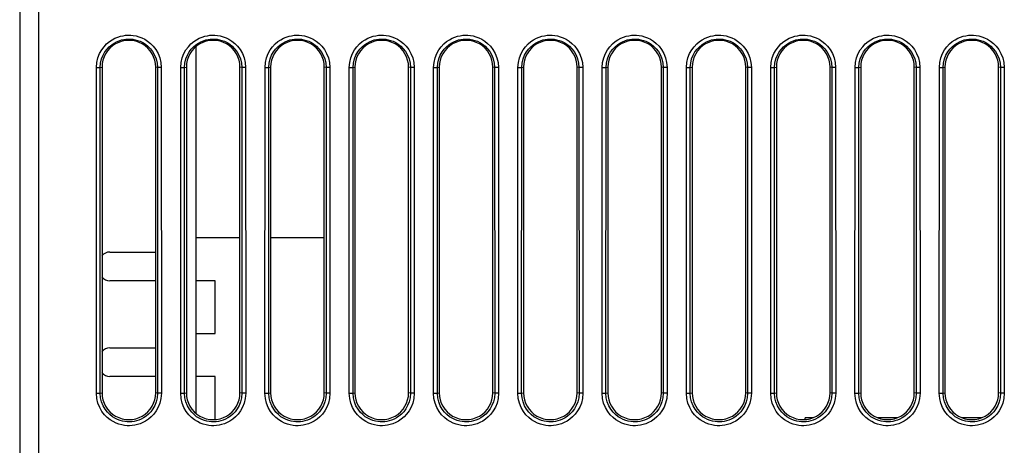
# Model space of a CAD drawing. Header units: millimetres. Extents: x -728 to -141, y -62 to 525.
# Tile 2 of 186: x -512 to -461, y -21 to 2. Entities that reach past the tile are written whole.
import ezdxf

# ---------------------------------------------------------------- set-up
doc = ezdxf.new("R2010")
doc.units = ezdxf.units.MM
doc.header["$LTSCALE"] = 23.1
doc.layers.add('R912005502_AM_0', color=7, linetype='CONTINUOUS')

msp = doc.modelspace()

# ---------------------------------------------------------------- linework, layer by layer
at = {"layer": 'R912005502_AM_0', "color": 7}
for p, q in [((-512.269, 51.609), (-512.269, -44.391)), ((-511.269, -45.391), (-511.269, 51.609)), ((-503.069, 0.181), (-503.069, -18.964)), ((-508.266, -17.911), (-508.262, -0.91)), ((-508.262, -0.91), (-508.062, -0.91)), ((-508.066, -17.911), (-508.062, -0.91)), ((-508.062, -0.91), (-507.969, -0.891)), ((-507.969, -0.891), (-507.969, -17.891)), ((-505.169, -17.891), (-505.169, -0.891)), ((-505.076, -0.91), (-505.169, -0.891)), ((-505.076, -0.91), (-505.072, -17.911)), ((-504.876, -0.91), (-505.076, -0.91)), ((-504.876, -0.91), (-504.872, -17.911)), ((-503.866, -17.911), (-503.862, -0.91)), ((-503.862, -0.91), (-503.662, -0.91)), ((-503.666, -17.911), (-503.662, -0.91)), ((-503.662, -0.91), (-503.569, -0.891)), ((-503.569, -0.891), (-503.569, -17.891)), ((-500.769, -17.891), (-500.769, -0.891)), ((-500.676, -0.91), (-500.769, -0.891)), ((-500.676, -0.91), (-500.672, -17.911)), ((-500.476, -0.91), (-500.676, -0.91)), ((-500.476, -0.91), (-500.472, -17.911)), ((-499.466, -17.911), (-499.462, -0.91)), ((-499.462, -0.91), (-499.262, -0.91)), ((-499.266, -17.911), (-499.262, -0.91)), ((-499.262, -0.91), (-499.169, -0.891)), ((-499.169, -0.891), (-499.169, -17.891)), ((-496.369, -17.891), (-496.369, -0.891)), ((-496.276, -0.91), (-496.369, -0.891)), ((-496.276, -0.91), (-496.272, -17.911)), ((-496.076, -0.91), (-496.276, -0.91)), ((-496.076, -0.91), (-496.072, -17.911)), ((-495.066, -17.911), (-495.062, -0.91)), ((-495.062, -0.91), (-494.862, -0.91)), ((-494.866, -17.911), (-494.862, -0.91)), ((-494.862, -0.91), (-494.769, -0.891)), ((-494.769, -0.891), (-494.769, -17.891)), ((-491.969, -17.891), (-491.969, -0.891)), ((-491.876, -0.91), (-491.969, -0.891)), ((-491.876, -0.91), (-491.872, -17.911)), ((-491.676, -0.91), (-491.876, -0.91)), ((-491.676, -0.91), (-491.672, -17.911)), ((-490.666, -17.911), (-490.662, -0.91)), ((-490.662, -0.91), (-490.462, -0.91)), ((-490.466, -17.911), (-490.462, -0.91)), ((-490.462, -0.91), (-490.369, -0.891)), ((-490.369, -0.891), (-490.369, -17.891)), ((-487.569, -17.891), (-487.569, -0.891)), ((-487.476, -0.91), (-487.569, -0.891)), ((-487.476, -0.91), (-487.472, -17.911)), ((-487.276, -0.91), (-487.476, -0.91)), ((-487.276, -0.91), (-487.272, -17.911)), ((-486.266, -17.911), (-486.262, -0.91)), ((-486.262, -0.91), (-486.062, -0.91)), ((-486.066, -17.911), (-486.062, -0.91)), ((-486.062, -0.91), (-485.969, -0.891)), ((-485.969, -0.891), (-485.969, -17.891)), ((-483.169, -17.891), (-483.169, -0.891)), ((-483.076, -0.91), (-483.169, -0.891)), ((-483.076, -0.91), (-483.072, -17.911)), ((-482.876, -0.91), (-483.076, -0.91)), ((-482.876, -0.91), (-482.872, -17.911)), ((-481.866, -17.911), (-481.862, -0.91)), ((-481.862, -0.91), (-481.662, -0.91)), ((-481.666, -17.911), (-481.662, -0.91)), ((-481.662, -0.91), (-481.569, -0.891)), ((-481.569, -0.891), (-481.569, -17.891)), ((-478.769, -17.891), (-478.769, -0.891)), ((-478.676, -0.91), (-478.769, -0.891)), ((-478.676, -0.91), (-478.672, -17.911)), ((-478.476, -0.91), (-478.676, -0.91)), ((-478.476, -0.91), (-478.472, -17.911)), ((-477.466, -17.911), (-477.462, -0.91)), ((-477.462, -0.91), (-477.262, -0.91)), ((-477.266, -17.911), (-477.262, -0.91)), ((-477.262, -0.91), (-477.169, -0.891)), ((-477.169, -0.891), (-477.169, -17.891)), ((-474.369, -17.891), (-474.369, -0.891)), ((-474.276, -0.91), (-474.369, -0.891)), ((-474.276, -0.91), (-474.272, -17.911)), ((-474.076, -0.91), (-474.276, -0.91)), ((-474.076, -0.91), (-474.072, -17.911)), ((-473.066, -17.911), (-473.062, -0.91)), ((-473.062, -0.91), (-472.862, -0.91)), ((-472.866, -17.911), (-472.862, -0.91)), ((-472.862, -0.91), (-472.769, -0.891)), ((-472.769, -0.891), (-472.769, -17.891)), ((-469.969, -17.891), (-469.969, -0.891)), ((-469.876, -0.91), (-469.969, -0.891)), ((-469.876, -0.91), (-469.872, -17.911)), ((-469.676, -0.91), (-469.876, -0.91)), ((-469.676, -0.91), (-469.672, -17.911)), ((-468.666, -17.911), (-468.662, -0.91)), ((-468.662, -0.91), (-468.462, -0.91)), ((-468.466, -17.911), (-468.462, -0.91)), ((-468.462, -0.91), (-468.369, -0.891)), ((-468.369, -0.891), (-468.369, -17.891)), ((-465.569, -17.891), (-465.569, -0.891)), ((-465.476, -0.91), (-465.569, -0.891)), ((-465.476, -0.91), (-465.472, -17.911)), ((-465.276, -0.91), (-465.476, -0.91)), ((-465.276, -0.91), (-465.272, -17.911)), ((-464.266, -17.911), (-464.262, -0.91)), ((-464.262, -0.91), (-464.062, -0.91)), ((-464.066, -17.911), (-464.062, -0.91)), ((-464.062, -0.91), (-463.969, -0.891)), ((-463.969, -0.891), (-463.969, -17.891)), ((-461.076, -0.91), (-461.169, -0.891)), ((-461.169, -17.891), (-461.169, -0.891)), ((-460.876, -0.91), (-461.076, -0.91)), ((-461.076, -0.91), (-461.072, -17.911)), ((-460.876, -0.91), (-460.872, -17.911)), ((-500.769, -9.791), (-503.069, -9.791)), ((-496.369, -9.791), (-499.169, -9.791)), ((-507.569, -10.541), (-505.169, -10.541)), ((-505.169, -12.041), (-507.569, -12.041)), ((-502.069, -12.041), (-503.069, -12.041)), ((-502.069, -14.791), (-502.069, -12.041)), ((-503.069, -14.791), (-502.069, -14.791)), ((-507.569, -15.541), (-505.169, -15.541)), ((-505.169, -17.041), (-507.569, -17.041)), ((-502.069, -17.041), (-503.069, -17.041)), ((-502.069, -19.283), (-502.069, -17.041)), ((-508.266, -17.911), (-508.066, -17.911)), ((-508.066, -17.911), (-507.969, -17.891)), ((-505.072, -17.911), (-505.169, -17.891)), ((-504.872, -17.911), (-505.072, -17.911)), ((-503.866, -17.911), (-503.666, -17.911)), ((-503.666, -17.911), (-503.569, -17.891)), ((-500.672, -17.911), (-500.769, -17.891)), ((-500.472, -17.911), (-500.672, -17.911)), ((-499.466, -17.911), (-499.266, -17.911)), ((-499.266, -17.911), (-499.169, -17.891)), ((-496.272, -17.911), (-496.369, -17.891)), ((-496.072, -17.911), (-496.272, -17.911)), ((-495.066, -17.911), (-494.866, -17.911)), ((-494.866, -17.911), (-494.769, -17.891)), ((-491.872, -17.911), (-491.969, -17.891)), ((-491.672, -17.911), (-491.872, -17.911)), ((-490.666, -17.911), (-490.466, -17.911)), ((-490.466, -17.911), (-490.369, -17.891)), ((-487.472, -17.911), (-487.569, -17.891)), ((-487.272, -17.911), (-487.472, -17.911)), ((-486.266, -17.911), (-486.066, -17.911)), ((-486.066, -17.911), (-485.969, -17.891)), ((-483.072, -17.911), (-483.169, -17.891)), ((-482.872, -17.911), (-483.072, -17.911)), ((-481.866, -17.911), (-481.666, -17.911)), ((-481.666, -17.911), (-481.569, -17.891)), ((-478.672, -17.911), (-478.769, -17.891)), ((-478.472, -17.911), (-478.672, -17.911)), ((-477.466, -17.911), (-477.266, -17.911)), ((-477.266, -17.911), (-477.169, -17.891)), ((-474.272, -17.911), (-474.369, -17.891)), ((-474.072, -17.911), (-474.272, -17.911)), ((-473.066, -17.911), (-472.866, -17.911)), ((-472.866, -17.911), (-472.769, -17.891)), ((-469.872, -17.911), (-469.969, -17.891)), ((-469.672, -17.911), (-469.872, -17.911)), ((-468.666, -17.911), (-468.466, -17.911)), ((-468.466, -17.911), (-468.369, -17.891)), ((-465.472, -17.911), (-465.569, -17.891)), ((-465.272, -17.911), (-465.472, -17.911)), ((-464.266, -17.911), (-464.066, -17.911)), ((-464.066, -17.911), (-463.969, -17.891)), ((-461.072, -17.911), (-461.169, -17.891)), ((-460.872, -17.911), (-461.072, -17.911)), ((-470.859, -19.191), (-471.269, -19.191)), ((-471.269, -19.283), (-471.269, -19.192)), ((-466.459, -19.191), (-467.479, -19.191)), ((-462.059, -19.191), (-463.079, -19.191))]:
    msp.add_line(p, q, dxfattribs=at)
for points in [[(-508.262, -0.91), (-508.238, -0.643), (-508.184, -0.4), (-508.098, -0.181), (-507.989, 0.013), (-507.865, 0.18), (-507.729, 0.323), (-507.587, 0.443), (-507.441, 0.542), (-507.295, 0.62), (-507.151, 0.681), (-507.011, 0.725), (-506.873, 0.755), (-506.74, 0.774), (-506.607, 0.782), (-506.474, 0.78), (-506.337, 0.767), (-506.196, 0.742), (-506.05, 0.702), (-505.898, 0.645), (-505.744, 0.569), (-505.591, 0.472), (-505.441, 0.352), (-505.297, 0.207), (-505.164, 0.035), (-505.047, -0.169), (-504.954, -0.398), (-504.899, -0.644), (-504.876, -0.91)], [(-508.062, -0.91), (-508.044, -0.675), (-507.993, -0.459), (-507.917, -0.266), (-507.821, -0.096), (-507.711, 0.052), (-507.591, 0.178), (-507.466, 0.284), (-507.338, 0.371), (-507.209, 0.44), (-507.082, 0.493), (-506.959, 0.532), (-506.838, 0.559), (-506.72, 0.575), (-506.603, 0.582), (-506.485, 0.58), (-506.365, 0.569), (-506.24, 0.547), (-506.111, 0.512), (-505.978, 0.462), (-505.843, 0.396), (-505.708, 0.31), (-505.576, 0.204), (-505.449, 0.076), (-505.331, -0.075), (-505.227, -0.254), (-505.146, -0.456), (-505.094, -0.676), (-505.076, -0.91)], [(-503.862, -0.91), (-503.838, -0.643), (-503.784, -0.4), (-503.698, -0.181), (-503.589, 0.013), (-503.465, 0.18), (-503.329, 0.323), (-503.187, 0.443), (-503.041, 0.542), (-502.895, 0.62), (-502.751, 0.681), (-502.611, 0.725), (-502.473, 0.755), (-502.34, 0.774), (-502.207, 0.782), (-502.074, 0.78), (-501.937, 0.767), (-501.796, 0.742), (-501.65, 0.702), (-501.498, 0.645), (-501.344, 0.569), (-501.191, 0.472), (-501.041, 0.352), (-500.897, 0.207), (-500.764, 0.035), (-500.647, -0.169), (-500.554, -0.398), (-500.499, -0.644), (-500.476, -0.91)], [(-503.662, -0.91), (-503.644, -0.675), (-503.593, -0.459), (-503.517, -0.266), (-503.421, -0.096), (-503.311, 0.052), (-503.191, 0.178), (-503.066, 0.284), (-502.938, 0.371), (-502.809, 0.44), (-502.682, 0.493), (-502.559, 0.532), (-502.438, 0.559), (-502.32, 0.575), (-502.203, 0.582), (-502.085, 0.58), (-501.965, 0.569), (-501.84, 0.547), (-501.711, 0.512), (-501.578, 0.462), (-501.443, 0.396), (-501.308, 0.31), (-501.176, 0.204), (-501.049, 0.076), (-500.931, -0.075), (-500.827, -0.254), (-500.746, -0.456), (-500.694, -0.676), (-500.676, -0.91)], [(-499.462, -0.91), (-499.438, -0.643), (-499.384, -0.4), (-499.298, -0.181), (-499.189, 0.013), (-499.065, 0.18), (-498.929, 0.323), (-498.787, 0.443), (-498.641, 0.542), (-498.495, 0.62), (-498.351, 0.681), (-498.211, 0.725), (-498.073, 0.755), (-497.94, 0.774), (-497.807, 0.782), (-497.674, 0.78), (-497.537, 0.767), (-497.396, 0.742), (-497.25, 0.702), (-497.098, 0.645), (-496.944, 0.569), (-496.791, 0.472), (-496.641, 0.352), (-496.497, 0.207), (-496.364, 0.035), (-496.247, -0.169), (-496.154, -0.398), (-496.099, -0.644), (-496.076, -0.91)], [(-499.262, -0.91), (-499.244, -0.675), (-499.193, -0.459), (-499.117, -0.266), (-499.021, -0.096), (-498.911, 0.052), (-498.791, 0.178), (-498.666, 0.284), (-498.538, 0.371), (-498.409, 0.44), (-498.282, 0.493), (-498.159, 0.532), (-498.038, 0.559), (-497.92, 0.575), (-497.803, 0.582), (-497.685, 0.58), (-497.565, 0.569), (-497.44, 0.547), (-497.311, 0.512), (-497.178, 0.462), (-497.043, 0.396), (-496.908, 0.31), (-496.776, 0.204), (-496.649, 0.076), (-496.531, -0.075), (-496.427, -0.254), (-496.346, -0.456), (-496.294, -0.676), (-496.276, -0.91)], [(-495.062, -0.91), (-495.038, -0.643), (-494.984, -0.4), (-494.898, -0.181), (-494.789, 0.013), (-494.665, 0.18), (-494.529, 0.323), (-494.387, 0.443), (-494.241, 0.542), (-494.095, 0.62), (-493.951, 0.681), (-493.811, 0.725), (-493.673, 0.755), (-493.54, 0.774), (-493.407, 0.782), (-493.274, 0.78), (-493.137, 0.767), (-492.996, 0.742), (-492.85, 0.702), (-492.698, 0.645), (-492.544, 0.569), (-492.391, 0.472), (-492.241, 0.352), (-492.097, 0.207), (-491.964, 0.035), (-491.847, -0.169), (-491.754, -0.398), (-491.699, -0.644), (-491.676, -0.91)], [(-494.862, -0.91), (-494.844, -0.675), (-494.793, -0.459), (-494.717, -0.266), (-494.621, -0.096), (-494.511, 0.052), (-494.391, 0.178), (-494.266, 0.284), (-494.138, 0.371), (-494.009, 0.44), (-493.882, 0.493), (-493.759, 0.532), (-493.638, 0.559), (-493.52, 0.575), (-493.403, 0.582), (-493.285, 0.58), (-493.165, 0.569), (-493.04, 0.547), (-492.911, 0.512), (-492.778, 0.462), (-492.643, 0.396), (-492.508, 0.31), (-492.376, 0.204), (-492.249, 0.076), (-492.131, -0.075), (-492.027, -0.254), (-491.946, -0.456), (-491.894, -0.676), (-491.876, -0.91)], [(-490.662, -0.91), (-490.638, -0.643), (-490.584, -0.4), (-490.498, -0.181), (-490.389, 0.013), (-490.265, 0.18), (-490.129, 0.323), (-489.987, 0.443), (-489.841, 0.542), (-489.695, 0.62), (-489.551, 0.681), (-489.411, 0.725), (-489.273, 0.755), (-489.14, 0.774), (-489.007, 0.782), (-488.874, 0.78), (-488.737, 0.767), (-488.596, 0.742), (-488.45, 0.702), (-488.298, 0.645), (-488.144, 0.569), (-487.991, 0.472), (-487.841, 0.352), (-487.697, 0.207), (-487.564, 0.035), (-487.447, -0.169), (-487.354, -0.398), (-487.299, -0.644), (-487.276, -0.91)], [(-490.462, -0.91), (-490.444, -0.675), (-490.393, -0.459), (-490.317, -0.266), (-490.221, -0.096), (-490.111, 0.052), (-489.991, 0.178), (-489.866, 0.284), (-489.738, 0.371), (-489.609, 0.44), (-489.482, 0.493), (-489.359, 0.532), (-489.238, 0.559), (-489.12, 0.575), (-489.003, 0.582), (-488.885, 0.58), (-488.765, 0.569), (-488.64, 0.547), (-488.511, 0.512), (-488.378, 0.462), (-488.243, 0.396), (-488.108, 0.31), (-487.976, 0.204), (-487.849, 0.076), (-487.731, -0.075), (-487.627, -0.254), (-487.546, -0.456), (-487.494, -0.676), (-487.476, -0.91)], [(-486.262, -0.91), (-486.238, -0.643), (-486.184, -0.4), (-486.098, -0.181), (-485.989, 0.013), (-485.865, 0.18), (-485.729, 0.323), (-485.587, 0.443), (-485.441, 0.542), (-485.295, 0.62), (-485.151, 0.681), (-485.011, 0.725), (-484.873, 0.755), (-484.74, 0.774), (-484.607, 0.782), (-484.474, 0.78), (-484.337, 0.767), (-484.196, 0.742), (-484.05, 0.702), (-483.898, 0.645), (-483.744, 0.569), (-483.591, 0.472), (-483.441, 0.352), (-483.297, 0.207), (-483.164, 0.035), (-483.047, -0.169), (-482.954, -0.398), (-482.899, -0.644), (-482.876, -0.91)], [(-486.062, -0.91), (-486.044, -0.675), (-485.993, -0.459), (-485.917, -0.266), (-485.821, -0.096), (-485.711, 0.052), (-485.591, 0.178), (-485.466, 0.284), (-485.338, 0.371), (-485.209, 0.44), (-485.082, 0.493), (-484.959, 0.532), (-484.838, 0.559), (-484.72, 0.575), (-484.603, 0.582), (-484.485, 0.58), (-484.365, 0.569), (-484.24, 0.547), (-484.111, 0.512), (-483.978, 0.462), (-483.843, 0.396), (-483.708, 0.31), (-483.576, 0.204), (-483.449, 0.076), (-483.331, -0.075), (-483.227, -0.254), (-483.146, -0.456), (-483.094, -0.676), (-483.076, -0.91)], [(-481.862, -0.91), (-481.838, -0.643), (-481.784, -0.4), (-481.698, -0.181), (-481.589, 0.013), (-481.465, 0.18), (-481.329, 0.323), (-481.187, 0.443), (-481.041, 0.542), (-480.895, 0.62), (-480.751, 0.681), (-480.611, 0.725), (-480.473, 0.755), (-480.34, 0.774), (-480.207, 0.782), (-480.074, 0.78), (-479.937, 0.767), (-479.796, 0.742), (-479.65, 0.702), (-479.498, 0.645), (-479.344, 0.569), (-479.191, 0.472), (-479.041, 0.352), (-478.897, 0.207), (-478.764, 0.035), (-478.647, -0.169), (-478.554, -0.398), (-478.499, -0.644), (-478.476, -0.91)], [(-481.662, -0.91), (-481.644, -0.675), (-481.593, -0.459), (-481.517, -0.266), (-481.421, -0.096), (-481.311, 0.052), (-481.191, 0.178), (-481.066, 0.284), (-480.938, 0.371), (-480.809, 0.44), (-480.682, 0.493), (-480.559, 0.532), (-480.438, 0.559), (-480.32, 0.575), (-480.203, 0.582), (-480.085, 0.58), (-479.965, 0.569), (-479.84, 0.547), (-479.711, 0.512), (-479.578, 0.462), (-479.443, 0.396), (-479.308, 0.31), (-479.176, 0.204), (-479.049, 0.076), (-478.931, -0.075), (-478.827, -0.254), (-478.746, -0.456), (-478.694, -0.676), (-478.676, -0.91)], [(-477.462, -0.91), (-477.438, -0.643), (-477.384, -0.4), (-477.298, -0.181), (-477.189, 0.013), (-477.065, 0.18), (-476.929, 0.323), (-476.787, 0.443), (-476.641, 0.542), (-476.495, 0.62), (-476.351, 0.681), (-476.211, 0.725), (-476.073, 0.755), (-475.94, 0.774), (-475.807, 0.782), (-475.674, 0.78), (-475.537, 0.767), (-475.396, 0.742), (-475.25, 0.702), (-475.098, 0.645), (-474.944, 0.569), (-474.791, 0.472), (-474.641, 0.352), (-474.497, 0.207), (-474.364, 0.035), (-474.247, -0.169), (-474.154, -0.398), (-474.099, -0.644), (-474.076, -0.91)], [(-477.262, -0.91), (-477.244, -0.675), (-477.193, -0.459), (-477.117, -0.266), (-477.021, -0.096), (-476.911, 0.052), (-476.791, 0.178), (-476.666, 0.284), (-476.538, 0.371), (-476.409, 0.44), (-476.282, 0.493), (-476.159, 0.532), (-476.038, 0.559), (-475.92, 0.575), (-475.803, 0.582), (-475.685, 0.58), (-475.565, 0.569), (-475.44, 0.547), (-475.311, 0.512), (-475.178, 0.462), (-475.043, 0.396), (-474.908, 0.31), (-474.776, 0.204), (-474.649, 0.076), (-474.531, -0.075), (-474.427, -0.254), (-474.346, -0.456), (-474.294, -0.676), (-474.276, -0.91)], [(-473.062, -0.91), (-473.038, -0.643), (-472.984, -0.4), (-472.898, -0.181), (-472.789, 0.013), (-472.665, 0.18), (-472.529, 0.323), (-472.387, 0.443), (-472.241, 0.542), (-472.095, 0.62), (-471.951, 0.681), (-471.811, 0.725), (-471.673, 0.755), (-471.54, 0.774), (-471.407, 0.782), (-471.274, 0.78), (-471.137, 0.767), (-470.996, 0.742), (-470.85, 0.702), (-470.698, 0.645), (-470.544, 0.569), (-470.391, 0.472), (-470.241, 0.352), (-470.097, 0.207), (-469.964, 0.035), (-469.847, -0.169), (-469.754, -0.398), (-469.699, -0.644), (-469.676, -0.91)], [(-472.862, -0.91), (-472.844, -0.675), (-472.793, -0.459), (-472.717, -0.266), (-472.621, -0.096), (-472.511, 0.052), (-472.391, 0.178), (-472.266, 0.284), (-472.138, 0.371), (-472.009, 0.44), (-471.882, 0.493), (-471.759, 0.532), (-471.638, 0.559), (-471.52, 0.575), (-471.403, 0.582), (-471.285, 0.58), (-471.165, 0.569), (-471.04, 0.547), (-470.911, 0.512), (-470.778, 0.462), (-470.643, 0.396), (-470.508, 0.31), (-470.376, 0.204), (-470.249, 0.076), (-470.131, -0.075), (-470.027, -0.254), (-469.946, -0.456), (-469.894, -0.676), (-469.876, -0.91)], [(-468.662, -0.91), (-468.638, -0.643), (-468.584, -0.4), (-468.498, -0.181), (-468.389, 0.013), (-468.265, 0.18), (-468.129, 0.323), (-467.987, 0.443), (-467.841, 0.542), (-467.695, 0.62), (-467.551, 0.681), (-467.411, 0.725), (-467.273, 0.755), (-467.14, 0.774), (-467.007, 0.782), (-466.874, 0.78), (-466.737, 0.767), (-466.596, 0.742), (-466.45, 0.702), (-466.298, 0.645), (-466.144, 0.569), (-465.991, 0.472), (-465.841, 0.352), (-465.697, 0.207), (-465.564, 0.035), (-465.447, -0.169), (-465.354, -0.398), (-465.299, -0.644), (-465.276, -0.91)], [(-468.462, -0.91), (-468.444, -0.675), (-468.393, -0.459), (-468.317, -0.266), (-468.221, -0.096), (-468.111, 0.052), (-467.991, 0.178), (-467.866, 0.284), (-467.738, 0.371), (-467.609, 0.44), (-467.482, 0.493), (-467.359, 0.532), (-467.238, 0.559), (-467.12, 0.575), (-467.003, 0.582), (-466.885, 0.58), (-466.765, 0.569), (-466.64, 0.547), (-466.511, 0.512), (-466.378, 0.462), (-466.243, 0.396), (-466.108, 0.31), (-465.976, 0.204), (-465.849, 0.076), (-465.731, -0.075), (-465.627, -0.254), (-465.546, -0.456), (-465.494, -0.676), (-465.476, -0.91)], [(-464.262, -0.91), (-464.238, -0.643), (-464.184, -0.4), (-464.098, -0.181), (-463.989, 0.013), (-463.865, 0.18), (-463.729, 0.323), (-463.587, 0.443), (-463.441, 0.542), (-463.295, 0.62), (-463.151, 0.681), (-463.011, 0.725), (-462.873, 0.755), (-462.74, 0.774), (-462.607, 0.782), (-462.474, 0.78), (-462.337, 0.767), (-462.196, 0.742), (-462.05, 0.702), (-461.898, 0.645), (-461.744, 0.569), (-461.591, 0.472), (-461.441, 0.352), (-461.297, 0.207), (-461.164, 0.035), (-461.047, -0.169), (-460.954, -0.398), (-460.899, -0.644), (-460.876, -0.91)], [(-464.062, -0.91), (-464.044, -0.675), (-463.993, -0.459), (-463.917, -0.266), (-463.821, -0.096), (-463.711, 0.052), (-463.591, 0.178), (-463.466, 0.284), (-463.338, 0.371), (-463.209, 0.44), (-463.082, 0.493), (-462.959, 0.532), (-462.838, 0.559), (-462.72, 0.575), (-462.603, 0.582), (-462.485, 0.58), (-462.365, 0.569), (-462.24, 0.547), (-462.111, 0.512), (-461.978, 0.462), (-461.843, 0.396), (-461.708, 0.31), (-461.576, 0.204), (-461.449, 0.076), (-461.331, -0.075), (-461.227, -0.254), (-461.146, -0.456), (-461.094, -0.676), (-461.076, -0.91)], [(-504.872, -17.911), (-504.896, -18.179), (-504.95, -18.423), (-505.036, -18.642), (-505.146, -18.837), (-505.27, -19.004), (-505.406, -19.147), (-505.548, -19.268), (-505.694, -19.367), (-505.841, -19.446), (-505.986, -19.506), (-506.126, -19.551), (-506.263, -19.581), (-506.397, -19.6), (-506.53, -19.608), (-506.664, -19.606), (-506.8, -19.593), (-506.942, -19.568), (-507.088, -19.528), (-507.24, -19.471), (-507.394, -19.396), (-507.548, -19.298), (-507.698, -19.178), (-507.843, -19.033), (-507.976, -18.861), (-508.094, -18.656), (-508.187, -18.427), (-508.243, -18.179), (-508.266, -17.911)], [(-505.072, -17.911), (-505.09, -18.147), (-505.141, -18.364), (-505.217, -18.558), (-505.314, -18.728), (-505.424, -18.876), (-505.544, -19.002), (-505.67, -19.109), (-505.798, -19.196), (-505.927, -19.265), (-506.054, -19.319), (-506.178, -19.358), (-506.298, -19.384), (-506.417, -19.401), (-506.534, -19.408), (-506.652, -19.406), (-506.773, -19.395), (-506.898, -19.373), (-507.027, -19.338), (-507.16, -19.288), (-507.295, -19.222), (-507.431, -19.136), (-507.564, -19.03), (-507.691, -18.902), (-507.809, -18.751), (-507.914, -18.572), (-507.995, -18.369), (-508.048, -18.148), (-508.066, -17.911)], [(-500.472, -17.911), (-500.496, -18.179), (-500.55, -18.423), (-500.636, -18.642), (-500.746, -18.837), (-500.87, -19.004), (-501.006, -19.147), (-501.148, -19.268), (-501.294, -19.367), (-501.441, -19.446), (-501.586, -19.506), (-501.726, -19.551), (-501.863, -19.581), (-501.997, -19.6), (-502.13, -19.608), (-502.264, -19.606), (-502.4, -19.593), (-502.542, -19.568), (-502.688, -19.528), (-502.84, -19.471), (-502.994, -19.396), (-503.148, -19.298), (-503.298, -19.178), (-503.443, -19.033), (-503.576, -18.861), (-503.694, -18.656), (-503.787, -18.427), (-503.843, -18.179), (-503.866, -17.911)], [(-500.672, -17.911), (-500.69, -18.147), (-500.741, -18.364), (-500.817, -18.558), (-500.914, -18.728), (-501.024, -18.876), (-501.144, -19.002), (-501.27, -19.109), (-501.398, -19.196), (-501.527, -19.265), (-501.654, -19.319), (-501.778, -19.358), (-501.898, -19.384), (-502.017, -19.401), (-502.134, -19.408), (-502.252, -19.406), (-502.373, -19.395), (-502.498, -19.373), (-502.627, -19.338), (-502.76, -19.288), (-502.895, -19.222), (-503.031, -19.136), (-503.164, -19.03), (-503.291, -18.902), (-503.409, -18.751), (-503.514, -18.572), (-503.595, -18.369), (-503.648, -18.148), (-503.666, -17.911)], [(-496.072, -17.911), (-496.096, -18.179), (-496.15, -18.423), (-496.236, -18.642), (-496.346, -18.837), (-496.47, -19.004), (-496.606, -19.147), (-496.748, -19.268), (-496.894, -19.367), (-497.041, -19.446), (-497.186, -19.506), (-497.326, -19.551), (-497.463, -19.581), (-497.597, -19.6), (-497.73, -19.608), (-497.864, -19.606), (-498, -19.593), (-498.142, -19.568), (-498.288, -19.528), (-498.44, -19.471), (-498.594, -19.396), (-498.748, -19.298), (-498.898, -19.178), (-499.043, -19.033), (-499.176, -18.861), (-499.294, -18.656), (-499.387, -18.427), (-499.443, -18.179), (-499.466, -17.911)], [(-496.272, -17.911), (-496.29, -18.147), (-496.341, -18.364), (-496.417, -18.558), (-496.514, -18.728), (-496.624, -18.876), (-496.744, -19.002), (-496.87, -19.109), (-496.998, -19.196), (-497.127, -19.265), (-497.254, -19.319), (-497.378, -19.358), (-497.498, -19.384), (-497.617, -19.401), (-497.734, -19.408), (-497.852, -19.406), (-497.973, -19.395), (-498.098, -19.373), (-498.227, -19.338), (-498.36, -19.288), (-498.495, -19.222), (-498.631, -19.136), (-498.764, -19.03), (-498.891, -18.902), (-499.009, -18.751), (-499.114, -18.572), (-499.195, -18.369), (-499.248, -18.148), (-499.266, -17.911)], [(-491.672, -17.911), (-491.696, -18.179), (-491.75, -18.423), (-491.836, -18.642), (-491.946, -18.837), (-492.07, -19.004), (-492.206, -19.147), (-492.348, -19.268), (-492.494, -19.367), (-492.641, -19.446), (-492.786, -19.506), (-492.926, -19.551), (-493.063, -19.581), (-493.197, -19.6), (-493.33, -19.608), (-493.464, -19.606), (-493.6, -19.593), (-493.742, -19.568), (-493.888, -19.528), (-494.04, -19.471), (-494.194, -19.396), (-494.348, -19.298), (-494.498, -19.178), (-494.643, -19.033), (-494.776, -18.861), (-494.894, -18.656), (-494.987, -18.427), (-495.043, -18.179), (-495.066, -17.911)], [(-491.872, -17.911), (-491.89, -18.147), (-491.941, -18.364), (-492.017, -18.558), (-492.114, -18.728), (-492.224, -18.876), (-492.344, -19.002), (-492.47, -19.109), (-492.598, -19.196), (-492.727, -19.265), (-492.854, -19.319), (-492.978, -19.358), (-493.098, -19.384), (-493.217, -19.401), (-493.334, -19.408), (-493.452, -19.406), (-493.573, -19.395), (-493.698, -19.373), (-493.827, -19.338), (-493.96, -19.288), (-494.095, -19.222), (-494.231, -19.136), (-494.364, -19.03), (-494.491, -18.902), (-494.609, -18.751), (-494.714, -18.572), (-494.795, -18.369), (-494.848, -18.148), (-494.866, -17.911)], [(-487.272, -17.911), (-487.296, -18.179), (-487.35, -18.423), (-487.436, -18.642), (-487.546, -18.837), (-487.67, -19.004), (-487.806, -19.147), (-487.948, -19.268), (-488.094, -19.367), (-488.241, -19.446), (-488.386, -19.506), (-488.526, -19.551), (-488.663, -19.581), (-488.797, -19.6), (-488.93, -19.608), (-489.064, -19.606), (-489.2, -19.593), (-489.342, -19.568), (-489.488, -19.528), (-489.64, -19.471), (-489.794, -19.396), (-489.948, -19.298), (-490.098, -19.178), (-490.243, -19.033), (-490.376, -18.861), (-490.494, -18.656), (-490.587, -18.427), (-490.643, -18.179), (-490.666, -17.911)], [(-487.472, -17.911), (-487.49, -18.147), (-487.541, -18.364), (-487.617, -18.558), (-487.714, -18.728), (-487.824, -18.876), (-487.944, -19.002), (-488.07, -19.109), (-488.198, -19.196), (-488.327, -19.265), (-488.454, -19.319), (-488.578, -19.358), (-488.698, -19.384), (-488.817, -19.401), (-488.934, -19.408), (-489.052, -19.406), (-489.173, -19.395), (-489.298, -19.373), (-489.427, -19.338), (-489.56, -19.288), (-489.695, -19.222), (-489.831, -19.136), (-489.964, -19.03), (-490.091, -18.902), (-490.209, -18.751), (-490.314, -18.572), (-490.395, -18.369), (-490.448, -18.148), (-490.466, -17.911)], [(-482.872, -17.911), (-482.896, -18.179), (-482.95, -18.423), (-483.036, -18.642), (-483.146, -18.837), (-483.27, -19.004), (-483.406, -19.147), (-483.548, -19.268), (-483.694, -19.367), (-483.841, -19.446), (-483.986, -19.506), (-484.126, -19.551), (-484.263, -19.581), (-484.397, -19.6), (-484.53, -19.608), (-484.664, -19.606), (-484.8, -19.593), (-484.942, -19.568), (-485.088, -19.528), (-485.24, -19.471), (-485.394, -19.396), (-485.548, -19.298), (-485.698, -19.178), (-485.843, -19.033), (-485.976, -18.861), (-486.094, -18.656), (-486.187, -18.427), (-486.243, -18.179), (-486.266, -17.911)], [(-483.072, -17.911), (-483.09, -18.147), (-483.141, -18.364), (-483.217, -18.558), (-483.314, -18.728), (-483.424, -18.876), (-483.544, -19.002), (-483.67, -19.109), (-483.798, -19.196), (-483.927, -19.265), (-484.054, -19.319), (-484.178, -19.358), (-484.298, -19.384), (-484.417, -19.401), (-484.534, -19.408), (-484.652, -19.406), (-484.773, -19.395), (-484.898, -19.373), (-485.027, -19.338), (-485.16, -19.288), (-485.295, -19.222), (-485.431, -19.136), (-485.564, -19.03), (-485.691, -18.902), (-485.809, -18.751), (-485.914, -18.572), (-485.995, -18.369), (-486.048, -18.148), (-486.066, -17.911)], [(-478.472, -17.911), (-478.496, -18.179), (-478.55, -18.423), (-478.636, -18.642), (-478.746, -18.837), (-478.87, -19.004), (-479.006, -19.147), (-479.148, -19.268), (-479.294, -19.367), (-479.441, -19.446), (-479.586, -19.506), (-479.726, -19.551), (-479.863, -19.581), (-479.997, -19.6), (-480.13, -19.608), (-480.264, -19.606), (-480.4, -19.593), (-480.542, -19.568), (-480.688, -19.528), (-480.84, -19.471), (-480.994, -19.396), (-481.148, -19.298), (-481.298, -19.178), (-481.443, -19.033), (-481.576, -18.861), (-481.694, -18.656), (-481.787, -18.427), (-481.843, -18.179), (-481.866, -17.911)], [(-478.672, -17.911), (-478.69, -18.147), (-478.741, -18.364), (-478.817, -18.558), (-478.914, -18.728), (-479.024, -18.876), (-479.144, -19.002), (-479.27, -19.109), (-479.398, -19.196), (-479.527, -19.265), (-479.654, -19.319), (-479.778, -19.358), (-479.898, -19.384), (-480.017, -19.401), (-480.134, -19.408), (-480.252, -19.406), (-480.373, -19.395), (-480.498, -19.373), (-480.627, -19.338), (-480.76, -19.288), (-480.895, -19.222), (-481.031, -19.136), (-481.164, -19.03), (-481.291, -18.902), (-481.409, -18.751), (-481.514, -18.572), (-481.595, -18.369), (-481.648, -18.148), (-481.666, -17.911)], [(-474.072, -17.911), (-474.096, -18.179), (-474.15, -18.423), (-474.236, -18.642), (-474.346, -18.837), (-474.47, -19.004), (-474.606, -19.147), (-474.748, -19.268), (-474.894, -19.367), (-475.041, -19.446), (-475.186, -19.506), (-475.326, -19.551), (-475.463, -19.581), (-475.597, -19.6), (-475.73, -19.608), (-475.864, -19.606), (-476, -19.593), (-476.142, -19.568), (-476.288, -19.528), (-476.44, -19.471), (-476.594, -19.396), (-476.748, -19.298), (-476.898, -19.178), (-477.043, -19.033), (-477.176, -18.861), (-477.294, -18.656), (-477.387, -18.427), (-477.443, -18.179), (-477.466, -17.911)], [(-474.272, -17.911), (-474.29, -18.147), (-474.341, -18.364), (-474.417, -18.558), (-474.514, -18.728), (-474.624, -18.876), (-474.744, -19.002), (-474.87, -19.109), (-474.998, -19.196), (-475.127, -19.265), (-475.254, -19.319), (-475.378, -19.358), (-475.498, -19.384), (-475.617, -19.401), (-475.734, -19.408), (-475.852, -19.406), (-475.973, -19.395), (-476.098, -19.373), (-476.227, -19.338), (-476.36, -19.288), (-476.495, -19.222), (-476.631, -19.136), (-476.764, -19.03), (-476.891, -18.902), (-477.009, -18.751), (-477.114, -18.572), (-477.195, -18.369), (-477.248, -18.148), (-477.266, -17.911)], [(-469.672, -17.911), (-469.696, -18.179), (-469.75, -18.423), (-469.836, -18.642), (-469.946, -18.837), (-470.07, -19.004), (-470.206, -19.147), (-470.348, -19.268), (-470.494, -19.367), (-470.641, -19.446), (-470.786, -19.506), (-470.926, -19.551), (-471.063, -19.581), (-471.197, -19.6), (-471.33, -19.608), (-471.464, -19.606), (-471.6, -19.593), (-471.742, -19.568), (-471.888, -19.528), (-472.04, -19.471), (-472.194, -19.396), (-472.348, -19.298), (-472.498, -19.178), (-472.643, -19.033), (-472.776, -18.861), (-472.894, -18.656), (-472.987, -18.427), (-473.043, -18.179), (-473.066, -17.911)], [(-469.872, -17.911), (-469.89, -18.147), (-469.941, -18.364), (-470.017, -18.558), (-470.114, -18.728), (-470.224, -18.876), (-470.344, -19.002), (-470.47, -19.109), (-470.598, -19.196), (-470.727, -19.265), (-470.854, -19.319), (-470.978, -19.358), (-471.098, -19.384), (-471.217, -19.401), (-471.334, -19.408), (-471.452, -19.406), (-471.573, -19.395), (-471.698, -19.373), (-471.827, -19.338), (-471.96, -19.288), (-472.095, -19.222), (-472.231, -19.136), (-472.364, -19.03), (-472.491, -18.902), (-472.609, -18.751), (-472.714, -18.572), (-472.795, -18.369), (-472.848, -18.148), (-472.866, -17.911)], [(-465.272, -17.911), (-465.296, -18.179), (-465.35, -18.423), (-465.436, -18.642), (-465.546, -18.837), (-465.67, -19.004), (-465.806, -19.147), (-465.948, -19.268), (-466.094, -19.367), (-466.241, -19.446), (-466.386, -19.506), (-466.526, -19.551), (-466.663, -19.581), (-466.797, -19.6), (-466.93, -19.608), (-467.064, -19.606), (-467.2, -19.593), (-467.342, -19.568), (-467.488, -19.528), (-467.64, -19.471), (-467.794, -19.396), (-467.948, -19.298), (-468.098, -19.178), (-468.243, -19.033), (-468.376, -18.861), (-468.494, -18.656), (-468.587, -18.427), (-468.643, -18.179), (-468.666, -17.911)], [(-465.472, -17.911), (-465.49, -18.147), (-465.541, -18.364), (-465.617, -18.558), (-465.714, -18.728), (-465.824, -18.876), (-465.944, -19.002), (-466.07, -19.109), (-466.198, -19.196), (-466.327, -19.265), (-466.454, -19.319), (-466.578, -19.358), (-466.698, -19.384), (-466.817, -19.401), (-466.934, -19.408), (-467.052, -19.406), (-467.173, -19.395), (-467.298, -19.373), (-467.427, -19.338), (-467.56, -19.288), (-467.695, -19.222), (-467.831, -19.136), (-467.964, -19.03), (-468.091, -18.902), (-468.209, -18.751), (-468.314, -18.572), (-468.395, -18.369), (-468.448, -18.148), (-468.466, -17.911)], [(-460.872, -17.911), (-460.896, -18.179), (-460.95, -18.423), (-461.036, -18.642), (-461.146, -18.837), (-461.27, -19.004), (-461.406, -19.147), (-461.548, -19.268), (-461.694, -19.367), (-461.841, -19.446), (-461.986, -19.506), (-462.126, -19.551), (-462.263, -19.581), (-462.397, -19.6), (-462.53, -19.608), (-462.664, -19.606), (-462.8, -19.593), (-462.942, -19.568), (-463.088, -19.528), (-463.24, -19.471), (-463.394, -19.396), (-463.548, -19.298), (-463.698, -19.178), (-463.843, -19.033), (-463.976, -18.861), (-464.094, -18.656), (-464.187, -18.427), (-464.243, -18.179), (-464.266, -17.911)], [(-461.072, -17.911), (-461.09, -18.147), (-461.141, -18.364), (-461.217, -18.558), (-461.314, -18.728), (-461.424, -18.876), (-461.544, -19.002), (-461.67, -19.109), (-461.798, -19.196), (-461.927, -19.265), (-462.054, -19.319), (-462.178, -19.358), (-462.298, -19.384), (-462.417, -19.401), (-462.534, -19.408), (-462.652, -19.406), (-462.773, -19.395), (-462.898, -19.373), (-463.027, -19.338), (-463.16, -19.288), (-463.295, -19.222), (-463.431, -19.136), (-463.564, -19.03), (-463.691, -18.902), (-463.809, -18.751), (-463.914, -18.572), (-463.995, -18.369), (-464.048, -18.148), (-464.066, -17.911)]]:
    msp.add_lwpolyline(points, dxfattribs=at)
for centre, start, end in [((-507.569, -11.041), 90, 143.949), ((-507.569, -11.541), 216.051, 270), ((-507.569, -16.041), 90, 143.949), ((-507.569, -16.541), 216.051, 270)]:
    msp.add_arc(centre, 0.5, start, end, dxfattribs=at)
for centre, start_param, end_param in [((-506.569, -0.891), 0, 3.141593), ((-502.169, -0.891), 0, 3.141593), ((-497.769, -0.891), 0, 3.141593), ((-493.369, -0.891), 0, 3.141593), ((-488.969, -0.891), 0, 3.141593), ((-484.569, -0.891), 0, 3.141593), ((-480.169, -0.891), 0, 3.141593), ((-475.769, -0.891), 0, 3.141593), ((-471.369, -0.891), 0, 3.141593), ((-466.969, -0.891), 0, 3.141593), ((-462.569, -0.891), 0, 3.141593), ((-506.569, -17.891), -3.141593, 0), ((-502.169, -17.891), -3.141593, 0), ((-497.769, -17.891), -3.141593, 0), ((-493.369, -17.891), -3.141593, 0), ((-488.969, -17.891), -3.141593, 0), ((-484.569, -17.891), -3.141593, 0), ((-480.169, -17.891), -3.141593, 0), ((-475.769, -17.891), -3.141593, 0), ((-471.369, -17.891), -3.141593, 0), ((-466.969, -17.891), -3.141593, 0), ((-462.569, -17.891), -3.141593, 0)]:
    msp.add_ellipse(centre, major_axis=(1.4, 0), ratio=1, start_param=start_param, end_param=end_param, dxfattribs=at)

doc.saveas('drawing.dxf')
